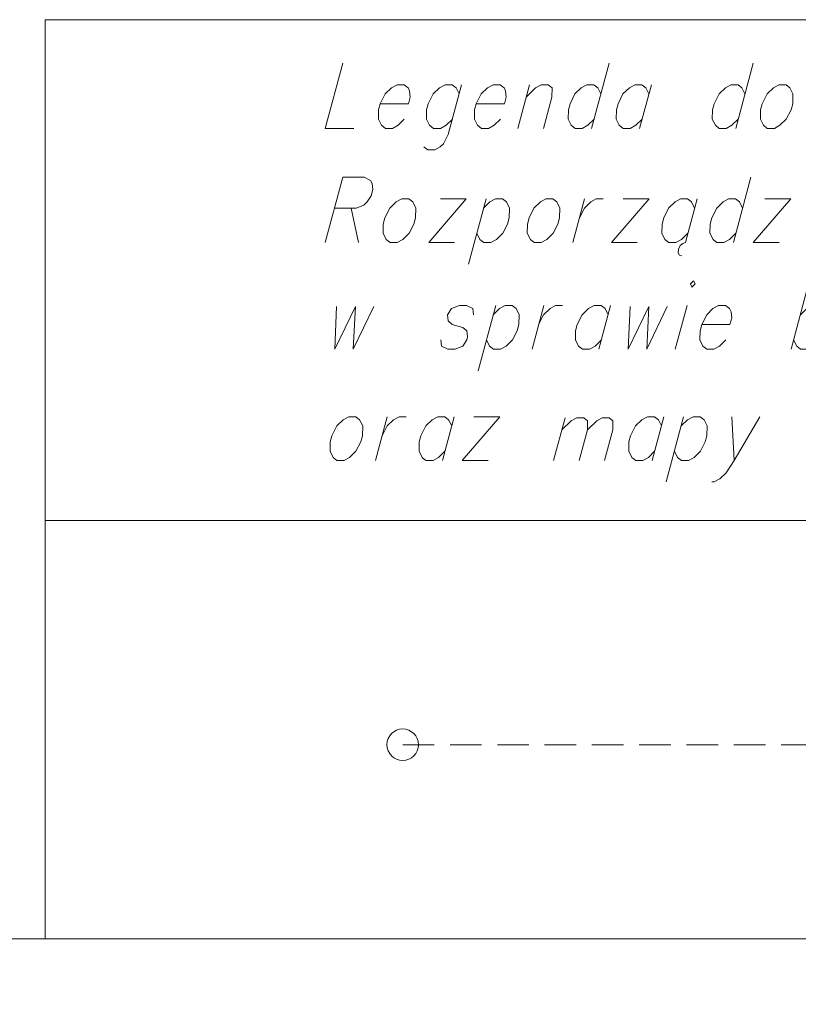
# Model space of a CAD drawing. Header units: metres. Extents: x 5555129 to 5556676, y 5635595 to 5636517.
# Tile 41 of 255: x 5555369 to 5555381, y 5636190 to 5636206. Entities that reach past the tile are written whole.
import ezdxf

# ---------------------------------------------------------------- set-up
doc = ezdxf.new("R2010")
doc.units = ezdxf.units.M
doc.header["$MEASUREMENT"] = 0
doc.linetypes.add('L_0_04', pattern=[1.5, 1, -0.5])
doc.layers.add('#przekroje', color=7, linetype='L_0_04', lineweight=18)
doc.layers.add('#RAMKA', color=7, linetype='Continuous', lineweight=18)

# ---------------------------------------------------------------- blocks, each defined once
blk = doc.blocks.new('*U1358')
at = {"layer": '#RAMKA', "color": 7, "linetype": 'ByBlock', "lineweight": 18, "flags": 128}
for points in [[(5555375.878, 5636204.922), (5555375.667, 5636204.132), (5555375.59, 5636203.986), (5555375.54, 5636203.937), (5555375.452, 5636203.888), (5555375.34, 5636203.888), (5555375.278, 5636203.937)], [(5555375.839, 5636204.775), (5555375.79, 5636204.873), (5555375.729, 5636204.922), (5555375.617, 5636204.922), (5555375.529, 5636204.873), (5555375.428, 5636204.775), (5555375.35, 5636204.621), (5555375.323, 5636204.523), (5555375.322, 5636204.377), (5555375.37, 5636204.279), (5555375.432, 5636204.23), (5555375.543, 5636204.23), (5555375.631, 5636204.279), (5555375.732, 5636204.377)]]:
    blk.add_lwpolyline(points, dxfattribs=at)
blk = doc.blocks.new('*U1359')
at = {"layer": '#RAMKA', "color": 7, "linetype": 'ByBlock', "lineweight": 18}
blk.add_line((5555376.953, 5636204.922), (5555376.768, 5636204.23), dxfattribs=at)
at = {"layer": '#RAMKA', "color": 7, "linetype": 'ByBlock', "lineweight": 18, "flags": 128}
blk.add_lwpolyline([(5555376.901, 5636204.727), (5555377.052, 5636204.873), (5555377.14, 5636204.922), (5555377.252, 5636204.922), (5555377.313, 5636204.873), (5555377.311, 5636204.727), (5555377.178, 5636204.23)], dxfattribs=at)
blk = doc.blocks.new('*U1360')
at = {"layer": '#RAMKA', "color": 7, "linetype": 'ByBlock', "lineweight": 18}
blk.add_line((5555378.217, 5636205.264), (5555377.94, 5636204.23), dxfattribs=at)
at = {"layer": '#RAMKA', "color": 7, "linetype": 'ByBlock', "lineweight": 18, "flags": 128}
blk.add_lwpolyline([(5555378.086, 5636204.775), (5555378.038, 5636204.873), (5555377.976, 5636204.922), (5555377.864, 5636204.922), (5555377.776, 5636204.873), (5555377.676, 5636204.775), (5555377.597, 5636204.621), (5555377.571, 5636204.523), (5555377.569, 5636204.377), (5555377.617, 5636204.279), (5555377.679, 5636204.23), (5555377.791, 5636204.23), (5555377.878, 5636204.279), (5555377.979, 5636204.377)], dxfattribs=at)
blk = doc.blocks.new('*U1361')
at = {"layer": '#RAMKA', "color": 7, "linetype": 'ByBlock', "lineweight": 18}
blk.add_line((5555378.887, 5636204.922), (5555378.701, 5636204.23), dxfattribs=at)
at = {"layer": '#RAMKA', "color": 7, "linetype": 'ByBlock', "lineweight": 18, "flags": 128}
blk.add_lwpolyline([(5555378.848, 5636204.775), (5555378.799, 5636204.873), (5555378.738, 5636204.922), (5555378.626, 5636204.922), (5555378.538, 5636204.873), (5555378.437, 5636204.775), (5555378.358, 5636204.621), (5555378.332, 5636204.523), (5555378.33, 5636204.377), (5555378.379, 5636204.279), (5555378.44, 5636204.23), (5555378.552, 5636204.23), (5555378.64, 5636204.279), (5555378.741, 5636204.377)], dxfattribs=at)
blk = doc.blocks.new('*U1362')
at = {"layer": '#RAMKA', "color": 7, "linetype": 'ByBlock', "lineweight": 18}
blk.add_line((5555380.501, 5636205.264), (5555380.224, 5636204.23), dxfattribs=at)
at = {"layer": '#RAMKA', "color": 7, "linetype": 'ByBlock', "lineweight": 18, "flags": 128}
blk.add_lwpolyline([(5555380.371, 5636204.775), (5555380.322, 5636204.873), (5555380.261, 5636204.922), (5555380.149, 5636204.922), (5555380.061, 5636204.873), (5555379.96, 5636204.775), (5555379.881, 5636204.621), (5555379.855, 5636204.523), (5555379.853, 5636204.377), (5555379.902, 5636204.279), (5555379.963, 5636204.23), (5555380.075, 5636204.23), (5555380.163, 5636204.279), (5555380.264, 5636204.377)], dxfattribs=at)
blk = doc.blocks.new('*U1386')
at = {"layer": '#RAMKA', "color": 7, "linetype": 'ByBlock', "lineweight": 18}
for p, q in [((5555373.993, 5636203.455), (5555373.716, 5636202.421)), ((5555374.129, 5636202.966), (5555374.244, 5636202.421))]:
    blk.add_line(p, q, dxfattribs=at)
at = {"layer": '#RAMKA', "color": 7, "linetype": 'ByBlock', "lineweight": 18, "flags": 128}
blk.add_lwpolyline([(5555373.993, 5636203.455), (5555374.335, 5636203.455), (5555374.434, 5636203.406), (5555374.458, 5636203.357), (5555374.469, 5636203.259), (5555374.443, 5636203.162), (5555374.379, 5636203.064), (5555374.329, 5636203.015), (5555374.204, 5636202.966), (5555373.862, 5636202.966)], dxfattribs=at)
blk = doc.blocks.new('*U1387')
at = {"layer": '#RAMKA', "color": 7, "linetype": 'ByBlock', "lineweight": 18}
for p, q in [((5555375.953, 5636203.113), (5555375.357, 5636202.421)), ((5555375.542, 5636203.113), (5555375.953, 5636203.113)), ((5555375.357, 5636202.421), (5555375.767, 5636202.421))]:
    blk.add_line(p, q, dxfattribs=at)
blk = doc.blocks.new('*U1388')
at = {"layer": '#RAMKA', "color": 7, "linetype": 'ByBlock', "lineweight": 18}
blk.add_line((5555376.267, 5636203.113), (5555375.99, 5636202.079), dxfattribs=at)
at = {"layer": '#RAMKA', "color": 7, "linetype": 'ByBlock', "lineweight": 18, "flags": 128}
blk.add_lwpolyline([(5555376.227, 5636202.966), (5555376.328, 5636203.064), (5555376.416, 5636203.113), (5555376.528, 5636203.113), (5555376.589, 5636203.064), (5555376.638, 5636202.966), (5555376.634, 5636202.812), (5555376.607, 5636202.714), (5555376.531, 5636202.568), (5555376.43, 5636202.47), (5555376.342, 5636202.421), (5555376.23, 5636202.421), (5555376.169, 5636202.47), (5555376.12, 5636202.568)], dxfattribs=at)
blk = doc.blocks.new('*U1389')
at = {"layer": '#RAMKA', "color": 7, "linetype": 'ByBlock', "lineweight": 18}
blk.add_line((5555377.827, 5636203.113), (5555377.642, 5636202.421), dxfattribs=at)
at = {"layer": '#RAMKA', "color": 7, "linetype": 'ByBlock', "lineweight": 18, "flags": 128}
blk.add_lwpolyline([(5555377.746, 5636202.812), (5555377.825, 5636202.966), (5555377.926, 5636203.064), (5555378.013, 5636203.113), (5555378.125, 5636203.113)], dxfattribs=at)
blk = doc.blocks.new('*U1390')
at = {"layer": '#RAMKA', "color": 7, "linetype": 'ByBlock', "lineweight": 18}
for p, q in [((5555378.85, 5636203.113), (5555378.254, 5636202.421)), ((5555378.439, 5636203.113), (5555378.85, 5636203.113)), ((5555378.254, 5636202.421), (5555378.664, 5636202.421))]:
    blk.add_line(p, q, dxfattribs=at)
blk = doc.blocks.new('*U1391')
at = {"layer": '#RAMKA', "color": 7, "linetype": 'ByBlock', "lineweight": 18}
for p, q in [((5555379.611, 5636203.113), (5555379.426, 5636202.421)), ((5555379.384, 5636202.405), (5555379.344, 5636202.372)), ((5555379.426, 5636202.421), (5555379.384, 5636202.405)), ((5555379.317, 5636202.315), (5555379.314, 5636202.258)), ((5555379.314, 5636202.258), (5555379.334, 5636202.218)), ((5555379.344, 5636202.372), (5555379.317, 5636202.315)), ((5555379.334, 5636202.218), (5555379.369, 5636202.21))]:
    blk.add_line(p, q, dxfattribs=at)
at = {"layer": '#RAMKA', "color": 7, "linetype": 'ByBlock', "lineweight": 18, "flags": 128}
blk.add_lwpolyline([(5555379.572, 5636202.966), (5555379.523, 5636203.064), (5555379.462, 5636203.113), (5555379.35, 5636203.113), (5555379.262, 5636203.064), (5555379.161, 5636202.966), (5555379.083, 5636202.812), (5555379.057, 5636202.714), (5555379.055, 5636202.568), (5555379.103, 5636202.47), (5555379.165, 5636202.421), (5555379.277, 5636202.421), (5555379.364, 5636202.47), (5555379.465, 5636202.568)], dxfattribs=at)
blk = doc.blocks.new('*U1392')
at = {"layer": '#RAMKA', "color": 7, "linetype": 'ByBlock', "lineweight": 18}
blk.add_line((5555380.464, 5636203.455), (5555380.187, 5636202.421), dxfattribs=at)
at = {"layer": '#RAMKA', "color": 7, "linetype": 'ByBlock', "lineweight": 18, "flags": 128}
blk.add_lwpolyline([(5555380.333, 5636202.966), (5555380.285, 5636203.064), (5555380.223, 5636203.113), (5555380.111, 5636203.113), (5555380.024, 5636203.064), (5555379.923, 5636202.966), (5555379.844, 5636202.812), (5555379.818, 5636202.714), (5555379.816, 5636202.568), (5555379.865, 5636202.47), (5555379.926, 5636202.421), (5555380.038, 5636202.421), (5555380.126, 5636202.47), (5555380.227, 5636202.568)], dxfattribs=at)
blk = doc.blocks.new('*U1393')
at = {"layer": '#RAMKA', "color": 7, "linetype": 'ByBlock', "lineweight": 18}
for p, q in [((5555381.097, 5636203.113), (5555380.501, 5636202.421)), ((5555380.686, 5636203.113), (5555381.097, 5636203.113)), ((5555380.501, 5636202.421), (5555380.911, 5636202.421))]:
    blk.add_line(p, q, dxfattribs=at)
blk = doc.blocks.new('*U1411')
at = {"layer": '#RAMKA', "color": 7, "linetype": 'ByBlock', "lineweight": 18}
blk.add_line((5555376.419, 5636201.422), (5555376.143, 5636200.389), dxfattribs=at)
at = {"layer": '#RAMKA', "color": 7, "linetype": 'ByBlock', "lineweight": 18, "flags": 128}
blk.add_lwpolyline([(5555376.38, 5636201.276), (5555376.481, 5636201.373), (5555376.569, 5636201.422), (5555376.681, 5636201.422), (5555376.742, 5636201.373), (5555376.791, 5636201.276), (5555376.786, 5636201.121), (5555376.76, 5636201.023), (5555376.684, 5636200.877), (5555376.583, 5636200.779), (5555376.495, 5636200.73), (5555376.383, 5636200.73), (5555376.322, 5636200.779), (5555376.273, 5636200.877)], dxfattribs=at)
blk = doc.blocks.new('*U1412')
at = {"layer": '#RAMKA', "color": 7, "linetype": 'ByBlock', "lineweight": 18}
blk.add_line((5555377.181, 5636201.422), (5555376.996, 5636200.73), dxfattribs=at)
at = {"layer": '#RAMKA', "color": 7, "linetype": 'ByBlock', "lineweight": 18, "flags": 128}
blk.add_lwpolyline([(5555377.1, 5636201.121), (5555377.179, 5636201.276), (5555377.28, 5636201.373), (5555377.368, 5636201.422), (5555377.479, 5636201.422)], dxfattribs=at)
blk = doc.blocks.new('*U1413')
at = {"layer": '#RAMKA', "color": 7, "linetype": 'ByBlock', "lineweight": 18}
blk.add_line((5555378.241, 5636201.422), (5555378.056, 5636200.73), dxfattribs=at)
at = {"layer": '#RAMKA', "color": 7, "linetype": 'ByBlock', "lineweight": 18, "flags": 128}
blk.add_lwpolyline([(5555378.202, 5636201.276), (5555378.153, 5636201.373), (5555378.092, 5636201.422), (5555377.98, 5636201.422), (5555377.892, 5636201.373), (5555377.791, 5636201.276), (5555377.713, 5636201.121), (5555377.686, 5636201.023), (5555377.684, 5636200.877), (5555377.733, 5636200.779), (5555377.794, 5636200.73), (5555377.906, 5636200.73), (5555377.994, 5636200.779), (5555378.095, 5636200.877)], dxfattribs=at)
blk = doc.blocks.new('*U1414')
at = {"layer": '#RAMKA', "color": 7, "linetype": 'ByBlock', "lineweight": 18}
blk.add_line((5555379.452, 5636201.422), (5555379.266, 5636200.73), dxfattribs=at)
at = {"layer": '#RAMKA', "color": 7, "linetype": 'ByBlock', "lineweight": 18, "flags": 128}
blk.add_lwpolyline([(5555379.506, 5636201.764), (5555379.53, 5636201.715), (5555379.581, 5636201.764), (5555379.556, 5636201.813), (5555379.506, 5636201.764)], dxfattribs=at)
blk = doc.blocks.new('*U1415')
at = {"layer": '#RAMKA', "color": 7, "linetype": 'ByBlock', "lineweight": 18}
blk.add_line((5555381.38, 5636201.764), (5555381.103, 5636200.73), dxfattribs=at)
at = {"layer": '#RAMKA', "color": 7, "linetype": 'ByBlock', "lineweight": 18, "flags": 128}
blk.add_lwpolyline([(5555381.249, 5636201.276), (5555381.35, 5636201.373), (5555381.438, 5636201.422), (5555381.55, 5636201.422), (5555381.611, 5636201.373), (5555381.66, 5636201.276), (5555381.656, 5636201.121), (5555381.63, 5636201.023), (5555381.553, 5636200.877), (5555381.452, 5636200.779), (5555381.364, 5636200.73), (5555381.253, 5636200.73), (5555381.191, 5636200.779), (5555381.143, 5636200.877)], dxfattribs=at)
blk = doc.blocks.new('*U1440')
at = {"layer": '#RAMKA', "color": 7, "linetype": 'ByBlock', "lineweight": 18}
blk.add_line((5555374.7, 5636199.658), (5555374.515, 5636198.967), dxfattribs=at)
at = {"layer": '#RAMKA', "color": 7, "linetype": 'ByBlock', "lineweight": 18, "flags": 128}
blk.add_lwpolyline([(5555374.619, 5636199.357), (5555374.698, 5636199.512), (5555374.799, 5636199.61), (5555374.886, 5636199.658), (5555374.998, 5636199.658)], dxfattribs=at)
blk = doc.blocks.new('*U1441')
at = {"layer": '#RAMKA', "color": 7, "linetype": 'ByBlock', "lineweight": 18}
blk.add_line((5555375.76, 5636199.658), (5555375.575, 5636198.967), dxfattribs=at)
at = {"layer": '#RAMKA', "color": 7, "linetype": 'ByBlock', "lineweight": 18, "flags": 128}
blk.add_lwpolyline([(5555375.721, 5636199.512), (5555375.672, 5636199.61), (5555375.611, 5636199.658), (5555375.499, 5636199.658), (5555375.411, 5636199.61), (5555375.31, 5636199.512), (5555375.232, 5636199.357), (5555375.205, 5636199.26), (5555375.203, 5636199.113), (5555375.252, 5636199.015), (5555375.313, 5636198.967), (5555375.425, 5636198.967), (5555375.513, 5636199.015), (5555375.614, 5636199.113)], dxfattribs=at)
blk = doc.blocks.new('*U1442')
at = {"layer": '#RAMKA', "color": 7, "linetype": 'ByBlock', "lineweight": 18}
for p, q in [((5555376.484, 5636199.658), (5555375.888, 5636198.967)), ((5555376.074, 5636199.658), (5555376.484, 5636199.658)), ((5555375.888, 5636198.967), (5555376.299, 5636198.967))]:
    blk.add_line(p, q, dxfattribs=at)
blk = doc.blocks.new('*U1443')
at = {"layer": '#RAMKA', "color": 7, "linetype": 'ByBlock', "lineweight": 18}
blk.add_line((5555377.518, 5636199.642), (5555377.337, 5636198.967), dxfattribs=at)
at = {"layer": '#RAMKA', "color": 7, "linetype": 'ByBlock', "lineweight": 18, "flags": 128}
for points in [[(5555377.467, 5636199.452), (5555377.614, 5636199.595), (5555377.706, 5636199.642), (5555377.816, 5636199.642), (5555377.876, 5636199.595), (5555377.874, 5636199.452), (5555377.744, 5636198.967)], [(5555377.874, 5636199.452), (5555378.021, 5636199.595), (5555378.107, 5636199.642), (5555378.217, 5636199.642), (5555378.277, 5636199.595), (5555378.275, 5636199.452), (5555378.145, 5636198.967)]]:
    blk.add_lwpolyline(points, dxfattribs=at)
blk = doc.blocks.new('*U1444')
at = {"layer": '#RAMKA', "color": 7, "linetype": 'ByBlock', "lineweight": 18}
blk.add_line((5555379.086, 5636199.658), (5555378.9, 5636198.967), dxfattribs=at)
at = {"layer": '#RAMKA', "color": 7, "linetype": 'ByBlock', "lineweight": 18, "flags": 128}
blk.add_lwpolyline([(5555379.046, 5636199.512), (5555378.998, 5636199.61), (5555378.936, 5636199.658), (5555378.824, 5636199.658), (5555378.737, 5636199.61), (5555378.636, 5636199.512), (5555378.557, 5636199.357), (5555378.531, 5636199.26), (5555378.529, 5636199.113), (5555378.578, 5636199.015), (5555378.639, 5636198.967), (5555378.751, 5636198.967), (5555378.839, 5636199.015), (5555378.939, 5636199.113)], dxfattribs=at)
blk = doc.blocks.new('*U1445')
at = {"layer": '#RAMKA', "color": 7, "linetype": 'ByBlock', "lineweight": 18}
blk.add_line((5555379.399, 5636199.658), (5555379.122, 5636198.625), dxfattribs=at)
at = {"layer": '#RAMKA', "color": 7, "linetype": 'ByBlock', "lineweight": 18, "flags": 128}
blk.add_lwpolyline([(5555379.36, 5636199.512), (5555379.461, 5636199.61), (5555379.549, 5636199.658), (5555379.661, 5636199.658), (5555379.722, 5636199.61), (5555379.771, 5636199.512), (5555379.766, 5636199.357), (5555379.74, 5636199.26), (5555379.664, 5636199.113), (5555379.563, 5636199.015), (5555379.475, 5636198.967), (5555379.363, 5636198.967), (5555379.302, 5636199.015), (5555379.253, 5636199.113)], dxfattribs=at)
blk = doc.blocks.new('*U1446')
at = {"layer": '#RAMKA', "color": 7, "linetype": 'ByBlock', "lineweight": 18}
blk.add_line((5555380.161, 5636199.658), (5555380.199, 5636198.967), dxfattribs=at)
at = {"layer": '#RAMKA', "color": 7, "linetype": 'ByBlock', "lineweight": 18, "flags": 128}
blk.add_lwpolyline([(5555380.609, 5636199.658), (5555380.199, 5636198.967), (5555380.072, 5636198.771), (5555379.972, 5636198.674), (5555379.884, 5636198.625), (5555379.847, 5636198.625)], dxfattribs=at)

msp = doc.modelspace()

# ---------------------------------------------------------------- linework, layer by layer
at = {"layer": '#przekroje', "color": 7, "lineweight": 18, "ltscale": 0.5, "flags": 128}
msp.add_lwpolyline([(5555374.945, 5636194.459), (5555385.27, 5636194.459)], dxfattribs=at)
at = {"layer": '#przekroje', "color": 7, "linetype": 'Continuous', "lineweight": 18}
msp.add_circle((5555374.945, 5636194.459), 0.25, dxfattribs=at)
at = {"layer": '#RAMKA', "color": 7, "linetype": 'Continuous', "lineweight": 18, "flags": 128}
for points in [[(5555369.274, 5636205.953), (5555411.815, 5636205.953), (5555411.815, 5636198.015), (5555369.274, 5636198.015), (5555369.274, 5636205.953)], [(5555369.274, 5636191.382), (5555369.274, 5636205.953), (5555411.815, 5636205.953), (5555411.815, 5636191.382), (5555369.274, 5636191.382)], [(5555268.815, 5636169.686), (5555411.815, 5636169.686), (5555411.815, 5636191.382), (5555268.815, 5636191.382), (5555268.815, 5636169.686)]]:
    msp.add_lwpolyline(points, close=True, dxfattribs=at)
for points in [[(5555373.993, 5636205.264), (5555373.716, 5636204.23), (5555374.17, 5636204.23)], [(5555374.588, 5636204.621), (5555375.036, 5636204.621), (5555375.064, 5636204.727), (5555375.053, 5636204.824), (5555375.029, 5636204.873), (5555374.967, 5636204.922), (5555374.855, 5636204.922), (5555374.768, 5636204.873), (5555374.667, 5636204.775), (5555374.588, 5636204.621), (5555374.562, 5636204.523), (5555374.56, 5636204.377), (5555374.608, 5636204.279), (5555374.67, 5636204.23), (5555374.782, 5636204.23), (5555374.87, 5636204.279), (5555374.97, 5636204.377)], [(5555376.111, 5636204.621), (5555376.559, 5636204.621), (5555376.587, 5636204.727), (5555376.576, 5636204.824), (5555376.552, 5636204.873), (5555376.49, 5636204.922), (5555376.378, 5636204.922), (5555376.291, 5636204.873), (5555376.19, 5636204.775), (5555376.111, 5636204.621), (5555376.085, 5636204.523), (5555376.083, 5636204.377), (5555376.131, 5636204.279), (5555376.193, 5636204.23), (5555376.305, 5636204.23), (5555376.393, 5636204.279), (5555376.493, 5636204.377)], [(5555380.91, 5636204.922), (5555380.822, 5636204.873), (5555380.722, 5636204.775), (5555380.643, 5636204.621), (5555380.617, 5636204.523), (5555380.615, 5636204.377), (5555380.663, 5636204.279), (5555380.725, 5636204.23), (5555380.837, 5636204.23), (5555380.924, 5636204.279), (5555381.025, 5636204.377), (5555381.102, 5636204.523), (5555381.128, 5636204.621), (5555381.132, 5636204.775), (5555381.084, 5636204.873), (5555381.022, 5636204.922), (5555380.91, 5636204.922)], [(5555374.93, 5636203.113), (5555374.842, 5636203.064), (5555374.742, 5636202.966), (5555374.663, 5636202.812), (5555374.637, 5636202.714), (5555374.635, 5636202.568), (5555374.683, 5636202.47), (5555374.745, 5636202.421), (5555374.857, 5636202.421), (5555374.944, 5636202.47), (5555375.045, 5636202.568), (5555375.122, 5636202.714), (5555375.148, 5636202.812), (5555375.152, 5636202.966), (5555375.104, 5636203.064), (5555375.042, 5636203.113), (5555374.93, 5636203.113)], [(5555377.215, 5636203.113), (5555377.127, 5636203.064), (5555377.026, 5636202.966), (5555376.947, 5636202.812), (5555376.921, 5636202.714), (5555376.919, 5636202.568), (5555376.968, 5636202.47), (5555377.029, 5636202.421), (5555377.141, 5636202.421), (5555377.229, 5636202.47), (5555377.33, 5636202.568), (5555377.406, 5636202.714), (5555377.432, 5636202.812), (5555377.437, 5636202.966), (5555377.388, 5636203.064), (5555377.327, 5636203.113), (5555377.215, 5636203.113)], [(5555373.897, 5636201.406), (5555373.868, 5636200.73), (5555374.195, 5636201.406), (5555374.159, 5636200.73), (5555374.486, 5636201.406)], [(5555376.066, 5636201.276), (5555376.055, 5636201.373), (5555375.956, 5636201.422), (5555375.844, 5636201.422), (5555375.719, 5636201.373), (5555375.656, 5636201.276), (5555375.667, 5636201.178), (5555375.726, 5636201.121), (5555375.9, 5636201.072), (5555375.961, 5636201.023), (5555375.973, 5636200.926), (5555375.96, 5636200.877), (5555375.896, 5636200.779), (5555375.771, 5636200.73), (5555375.659, 5636200.73), (5555375.56, 5636200.779), (5555375.549, 5636200.877)], [(5555378.55, 5636201.406), (5555378.521, 5636200.73), (5555378.848, 5636201.406), (5555378.813, 5636200.73), (5555379.14, 5636201.406)], [(5555379.685, 5636201.121), (5555380.133, 5636201.121), (5555380.161, 5636201.227), (5555380.15, 5636201.324), (5555380.126, 5636201.373), (5555380.064, 5636201.422), (5555379.952, 5636201.422), (5555379.864, 5636201.373), (5555379.764, 5636201.276), (5555379.685, 5636201.121), (5555379.659, 5636201.023), (5555379.657, 5636200.877), (5555379.705, 5636200.779), (5555379.767, 5636200.73), (5555379.879, 5636200.73), (5555379.966, 5636200.779), (5555380.067, 5636200.877)], [(5555374.088, 5636199.658), (5555374, 5636199.61), (5555373.899, 5636199.512), (5555373.82, 5636199.357), (5555373.794, 5636199.26), (5555373.792, 5636199.113), (5555373.841, 5636199.015), (5555373.902, 5636198.967), (5555374.014, 5636198.967), (5555374.102, 5636199.015), (5555374.203, 5636199.113), (5555374.279, 5636199.26), (5555374.305, 5636199.357), (5555374.31, 5636199.512), (5555374.261, 5636199.61), (5555374.2, 5636199.658), (5555374.088, 5636199.658)]]:
    msp.add_lwpolyline(points, dxfattribs=at)

# ---------------------------------------------------------------- block references
at = {"layer": '#RAMKA', "color": 7, "linetype": 'Continuous', "lineweight": 18}
for name in ['*U1360', '*U1362', '*U1358', '*U1359', '*U1361', '*U1386', '*U1392', '*U1387', '*U1388', '*U1389', '*U1390', '*U1391', '*U1393', '*U1414', '*U1415', '*U1411', '*U1412', '*U1413', '*U1440', '*U1441', '*U1442', '*U1443', '*U1444', '*U1445', '*U1446']:
    msp.add_blockref(name, (0, 0), dxfattribs=at)

doc.saveas('drawing.dxf')
